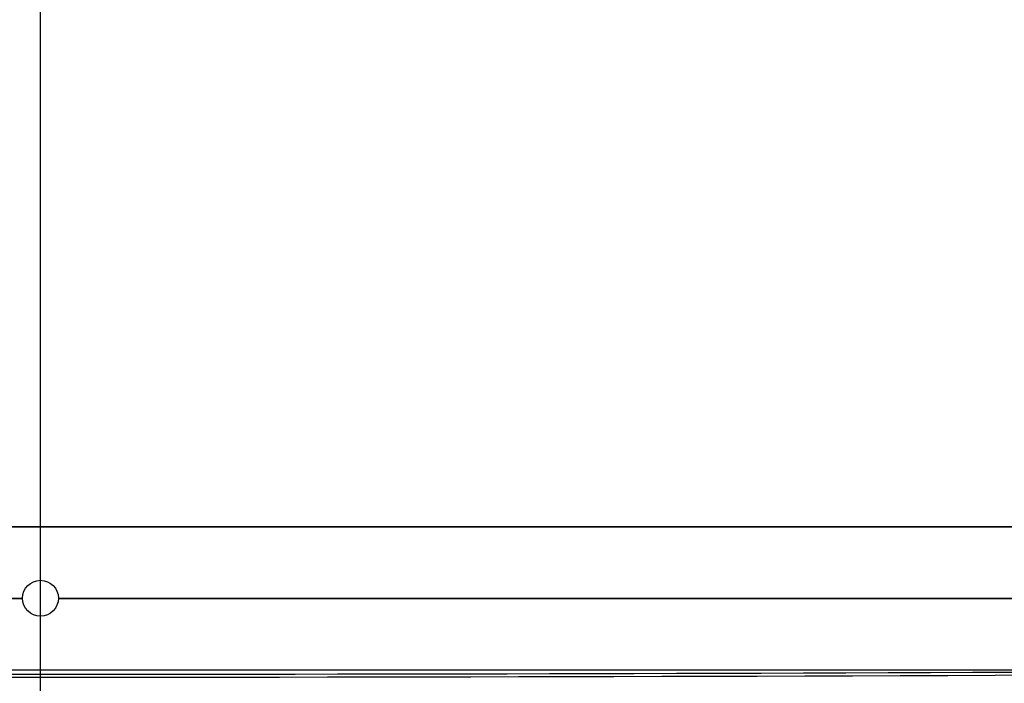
# Model space of a CAD drawing. Extents: x -274 to 274, y -220 to 276.
# Tile 99 of 164: x -3 to 134, y -1 to 91. Entities that reach past the tile are written whole.
import ezdxf

# ---------------------------------------------------------------- set-up
doc = ezdxf.new("R2010")
doc.units = 0
doc.layers.add('PREDEFINITO', color=7, linetype='CONTINUOUS')

msp = doc.modelspace()

# ---------------------------------------------------------------- linework, layer by layer
at = {"layer": 'PREDEFINITO'}
for p, q in [((0, -200.42, 448.06), (0, 199.58, 434.09)), ((0, -179.62, 474.34), (0, 180.4, 461.77)), ((0, 13.07, 440.61), (0, 20.57, 440.34)), ((0, 20.57, 440.34), (0, 20.54, 439.35)), ((0, 13.07, 439.61), (0, 20.54, 439.35)), ((0, 13.07, 439.61), (0, 13.07, 440.61)), ((-2.5, 10.57, 439.7), (-2.5, 10.57, 440.7)), ((2.5, 10.57, 439.7), (2.5, 10.57, 440.7)), ((0, 0.57, 441.04), (0, 8.07, 440.78)), ((0, 0.54, 440.04), (0, 8.07, 439.78)), ((0, 8.07, 439.78), (0, 8.07, 440.78)), ((0, 0.54, 440.04), (-27.55, 0.54, 440.38)), ((0, 0.57, 441.04), (0, 0.54, 440.04)), ((27.55, 0.54, 440.38), (0, 0.54, 440.04)), ((55.04, 0.54, 441.4), (27.55, 0.54, 440.38)), ((82.45, 0.54, 443.09), (55.04, 0.54, 441.4)), ((109.78, 0.54, 445.45), (82.45, 0.54, 443.09)), ((137.05, 0.54, 448.47), (109.78, 0.54, 445.45))]:
    msp.add_line(p, q, dxfattribs=at)
at = {"layer": 'PREDEFINITO', "extrusion": (-4.47375e-08, 0.03602, 0.999351)}
msp.add_circle((0, 5.31, 440.79), 2.5, dxfattribs=at)
at = {"layer": 'PREDEFINITO', "extrusion": (-4.4715e-08, 0.036018, 0.999351)}
msp.add_circle((0, 5.27, 439.79), 2.5, dxfattribs=at)
at = {"layer": 'PREDEFINITO', "extrusion": (6.55118e-11, -1, 3.03146e-05)}
msp.add_arc((0, 1564.45, -20.52), 1125.1, 258.97324, 281.02676, dxfattribs=at)
at = {"layer": 'PREDEFINITO', "extrusion": (3.24804e-11, -1, 1.51672e-05)}
msp.add_arc((0, 1564.36, -20.55), 1124.51, 259.02191, 280.9781, dxfattribs=at)
at = {"layer": 'PREDEFINITO', "extrusion": (4.16291e-17, -1, 2.17307e-15)}
msp.add_arc((0, 1564.29, -20.57), 1123.94, 259.05733, 280.94267, dxfattribs=at)
at = {"layer": 'PREDEFINITO', "extrusion": (8.53136e-17, -1, 1.06331e-15)}
msp.add_arc((0.6, 1569.79, -10.57), 1129.1, 259.99812, 269.84257, dxfattribs=at)
at = {"layer": 'PREDEFINITO', "extrusion": (-5.17722e-08, -1, 2.99795e-05)}
msp.add_arc((0.6, 1569.77, -10.52), 1130.07, 260.0069, 269.84279, dxfattribs=at)
at = {"layer": 'PREDEFINITO', "extrusion": (-1.0961e-17, -1, 6.29358e-16)}
msp.add_arc((-0.62, 1570.1, -10.57), 1129.41, 270.15831, 280.10309, dxfattribs=at)
at = {"layer": 'PREDEFINITO', "extrusion": (5.31103e-08, -1, 2.99583e-05)}
msp.add_arc((-0.62, 1570.08, -10.52), 1130.38, 270.15808, 280.09422, dxfattribs=at)
at = {"layer": 'PREDEFINITO', "extrusion": (-3.20766e-11, 1, -1.52736e-05)}
msp.add_arc((0, 1565.23, 0.55), 1124.69, 258.9269, 281.0731, dxfattribs=at)
at = {"layer": 'PREDEFINITO', "extrusion": (8.16582e-17, 1, 1.85957e-15)}
msp.add_arc((0, 1565.13, 0.57), 1124.08, 258.98279, 281.01721, dxfattribs=at)
at = {"layer": 'PREDEFINITO', "extrusion": (-6.28731e-09, -0.999391, 0.034899)}
msp.add_arc((0, 1565.31, 15.81), 1124.51, 259.12047, 280.87953, dxfattribs=at)
at = {"layer": 'PREDEFINITO', "extrusion": (-6.35454e-09, -0.999391, 0.034899)}
msp.add_arc((0, 1578.35, 16.34), 1110.56, 260.22573, 279.77427, dxfattribs=at)

doc.saveas('drawing.dxf')
